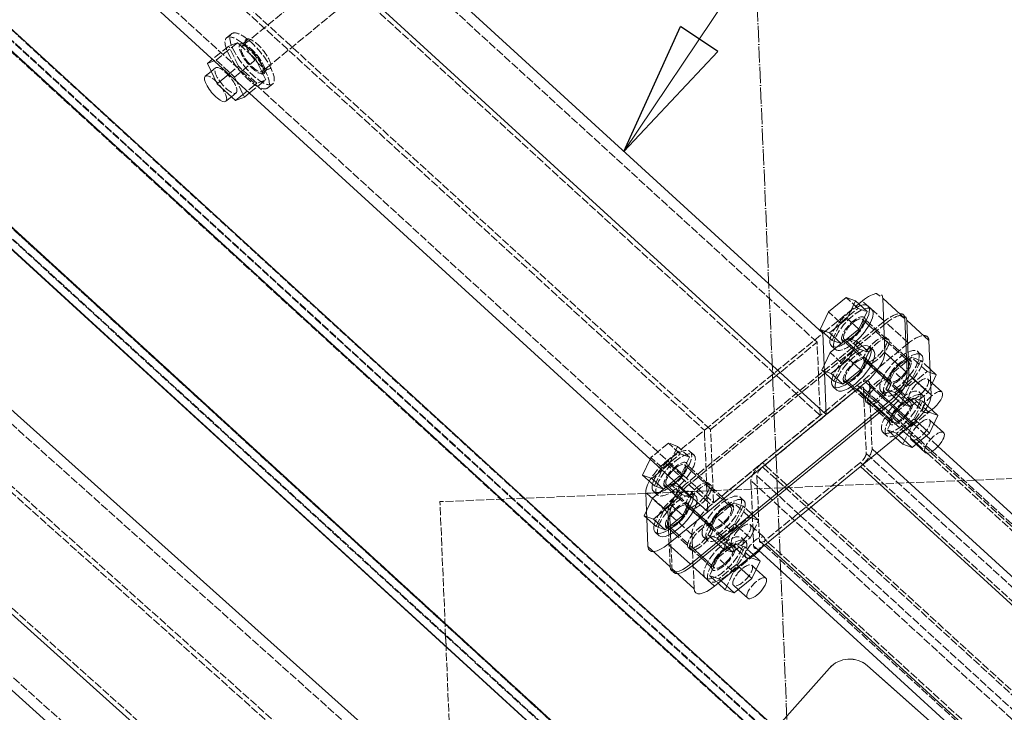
# Model space of a CAD drawing. Header units: millimetres. Extents: x -15129 to 9171, y -18789 to 5877.
# Tile 193 of 256: x -10204 to -9840, y -3024 to -2768. Entities that reach past the tile are written whole.
import ezdxf

# ---------------------------------------------------------------- set-up
doc = ezdxf.new("R2010")
doc.units = ezdxf.units.MM
doc.linetypes.add('ACAD_ISO02W100', pattern=[15, 12, -3])
doc.linetypes.add('ACAD_ISO04W100', pattern=[30, 24, -3, 0, -3])
for name, color, linetype in [('AS_Belki', 145, 'Continuous'), ('AS_Blachy', 30, 'Continuous'), ('AS_Sciany betonowe', 252, 'Continuous'), ('AS_Siatki', 72, 'Continuous'), ('AS_Sruby', 9, 'Continuous')]:
    doc.layers.add(name, color=color, linetype=linetype)

msp = doc.modelspace()

# ---------------------------------------------------------------- linework, layer by layer
at = {"color": 7, "lineweight": 13}
msp.add_line((-9980.43, -2816.87), (-9467.93, -2052.2), dxfattribs=at)
at = {"color": 0, "linetype": 'ByBlock', "lineweight": -2}
for p, q in [((-9980.43, -2816.87), (-9959.52, -2770.69)), ((-9945.67, -2779.97), (-9959.52, -2770.69)), ((-9945.67, -2779.97), (-9980.43, -2816.87))]:
    msp.add_line(p, q, dxfattribs=at)
at = {"layer": 'AS_Belki', "color": 84, "linetype": 'ACAD_ISO02W100', "lineweight": 13, "ltscale": 0.25}
for p, q in [((-11963.73, -1171.94), (-9882.04, -3076.96)), ((-11922.32, -1201.97), (-9916.14, -3037.89)), ((-11996.27, -1207.22), (-9914.24, -3112.56)), ((-11996.11, -1211.45), (-9918.5, -3112.74)), ((-11922, -1210.43), (-9924.65, -3038.27)), ((-11954.54, -1245.72), (-9956.85, -3073.87)), ((-9882.27, -3072.7), (-10850.76, -2186.4)), ((-9918.15, -3040.12), (-10850.75, -2186.67)), ((-9922.41, -3040.31), (-10850.58, -2190.91)), ((-9907.88, -2914.56), (-10700.68, -2189.54)), ((-10743.42, -2195.07), (-9950.65, -2920.06)), ((-9948.4, -2919.77), (-10724.16, -2210.34)), ((-10739.21, -2222.67), (-9947.3, -2946.87)), ((-10837.8, -2271.72), (-9954.38, -3080.17)), ((-9954.61, -3075.91), (-10833.56, -2271.54)), ((-10836.21, -2376.54), (-10078.21, -3055.92)), ((-10051.31, -3057.1), (-10808.41, -2378.53)), ((-10818.99, -2394.35), (-10078.29, -3058.22)), ((-10837.73, -2420.21), (-10079.73, -3099.59)), ((-9908.98, -2887.46), (-10053.79, -2755.03)), ((-10119.17, -2775.28), (-10121.36, -2777.07)), ((-10114.39, -2788.23), (-10112.2, -2786.43)), ((-9950.65, -2920.06), (-9906.85, -2884.16)), ((-9948.4, -2919.77), (-9908.98, -2887.46)), ((-9907.88, -2914.56), (-9908.98, -2887.46)), ((-9906.26, -2898.71), (-9906.36, -2896.07)), ((-9894.09, -2904.88), (-9894.37, -2905.1)), ((-9795.51, -2993.58), (-9894.15, -2903.37)), ((-9894.09, -2904.88), (-9891.74, -2907.02)), ((-9891.84, -2904.59), (-9891.72, -2907.53)), ((-9890.14, -2906.14), (-9891.84, -2904.59)), ((-9889.65, -2902.79), (-9889.55, -2905.21)), ((-9888.4, -2903.93), (-9889.65, -2902.79)), ((-9884.62, -2907.39), (-9888.4, -2903.93)), ((-9894.37, -2905.1), (-9929.14, -2933.6)), ((-9891.74, -2907.02), (-9890.8, -2907.89)), ((-9891.72, -2907.53), (-9891.68, -2908.38)), ((-9891.68, -2908.38), (-9891.34, -2916.78)), ((-9890.8, -2907.89), (-9888.33, -2910.15)), ((-9886.7, -2909.29), (-9890.14, -2906.14)), ((-9889.55, -2905.21), (-9889.37, -2909.67)), ((-9882.45, -2909.38), (-9884.62, -2907.39)), ((-9889.37, -2909.67), (-9889.34, -2910.38)), ((-9889.34, -2910.38), (-9889.33, -2910.53)), ((-9889.33, -2910.53), (-9889.15, -2914.99)), ((-9888.33, -2910.15), (-9885.92, -2912.34)), ((-9884.57, -2911.23), (-9886.7, -2909.29)), ((-9882.53, -2913.1), (-9884.57, -2911.23)), ((-9880.76, -2910.92), (-9882.45, -2909.38)), ((-9879.52, -2912.05), (-9880.76, -2910.92)), ((-9878.92, -2912.6), (-9879.52, -2912.05)), ((-9947.3, -2946.87), (-9907.88, -2914.56)), ((-9889.15, -2914.99), (-9888.67, -2926.88)), ((-9885.92, -2912.34), (-9883.5, -2914.56)), ((-9883.5, -2914.56), (-9881.92, -2916.01)), ((-9881.26, -2914.26), (-9882.53, -2913.1)), ((-9880.61, -2914.85), (-9881.26, -2914.26)), ((-9878.76, -2916.55), (-9880.61, -2914.85)), ((-9876.59, -2914.73), (-9878.92, -2912.6)), ((-9873.82, -2917.26), (-9876.59, -2914.73)), ((-9891.34, -2916.78), (-9890.86, -2928.67)), ((-9881.92, -2916.01), (-9881.39, -2916.49)), ((-9881.39, -2916.49), (-9880.56, -2917.25)), ((-9880.56, -2917.25), (-9877.21, -2920.31)), ((-9875.84, -2919.22), (-9878.76, -2916.55)), ((-9875.69, -2919.35), (-9875.84, -2919.22)), ((-9870.77, -2923.85), (-9875.69, -2919.35)), ((-9873.57, -2917.5), (-9873.82, -2917.26)), ((-9872.27, -2918.69), (-9873.57, -2917.5)), ((-9868.58, -2922.06), (-9872.27, -2918.69)), ((-9950.59, -2921.57), (-9950.65, -2920.06)), ((-9949.43, -2950.17), (-9950.59, -2921.57)), ((-9947.3, -2946.87), (-9948.4, -2919.77)), ((-9877.21, -2920.31), (-9877.05, -2920.46)), ((-9877.05, -2920.46), (-9874.44, -2922.84)), ((-9874.44, -2922.84), (-9872.13, -2924.96)), ((-9864.3, -2925.98), (-9868.58, -2922.06)), ((-9872.13, -2924.96), (-9868.27, -2928.49)), ((-9866.46, -2927.79), (-9870.77, -2923.85)), ((-9794.6, -3016.71), (-9890.86, -2928.67)), ((-9886.88, -2928.52), (-9888.67, -2926.88)), ((-9868.27, -2928.49), (-9795.45, -2995.08)), ((-9795.55, -2992.65), (-9866.46, -2927.79)), ((-9793.02, -3056.62), (-9929.2, -2932.09)), ((-9929.14, -2933.6), (-9920.97, -2941.06)), ((-9892.99, -2931.97), (-9928.04, -2960.69)), ((-9794.38, -3022.15), (-9892.99, -2931.97)), ((-9931.26, -2936.9), (-9930.77, -2949.09)), ((-9931.26, -2936.9), (-9916.01, -2950.84)), ((-9933.45, -2938.69), (-9932.96, -2950.89)), ((-9792.59, -3067.51), (-9933.45, -2938.69)), ((-9920.97, -2941.06), (-9912.99, -2948.36)), ((-9912.99, -2948.36), (-9912.09, -2949.18)), ((-9932.96, -2950.89), (-9932.48, -2962.78)), ((-9930.77, -2949.09), (-9930.29, -2960.98)), ((-9916.01, -2950.84), (-9915.12, -2951.66)), ((-9915.12, -2951.66), (-9792.75, -3063.57)), ((-9912.09, -2949.18), (-9792.96, -3058.12)), ((-9932.48, -2962.78), (-9930.68, -2964.42)), ((-9930.29, -2960.98), (-9928.49, -2962.62)), ((-9928.49, -2962.62), (-9791.8, -3087.63)), ((-9791.9, -3085.19), (-9928.04, -2960.69)), ((-10259.2, -2964.04), (-10106.7, -3100.71))]:
    msp.add_line(p, q, dxfattribs=at)
at = {"layer": 'AS_Belki', "color": 145, "linetype": 'Continuous', "lineweight": 13, "ltscale": 0.25}
for p, q in [((-9905.62, -2914.27), (-10698.43, -2189.25)), ((-10742.24, -2225.15), (-9949.43, -2950.17)), ((-9880.26, -3070.47), (-10758.99, -2266.32)), ((-9879.8, -3078.99), (-10763.02, -2270.73)), ((-10842.05, -2271.89), (-9956.39, -3082.39)), ((-9920.51, -3114.97), (-10841.78, -2271.88)), ((-9912, -3114.59), (-10833.25, -2271.53)), ((-10048.23, -3054.67), (-10806.24, -2375.29)), ((-10837.81, -2422.51), (-10079.81, -3101.89)), ((-9906.85, -2884.16), (-10054.02, -2749.57)), ((-9906.36, -2896.07), (-9906.85, -2884.16)), ((-9905.62, -2914.27), (-9906.26, -2898.71)), ((-9949.43, -2950.17), (-9905.62, -2914.27)), ((-9795.7, -2988.71), (-9864.3, -2925.98)), ((-9794.75, -3012.77), (-9886.88, -2928.52)), ((-9892.93, -2933.48), (-9794.32, -3023.66)), ((-9927.97, -2962.2), (-9791.84, -3086.7)), ((-9930.68, -2964.42), (-9791.65, -3091.57)), ((-10253.39, -2974.42), (-10109.78, -3103.14))]:
    msp.add_line(p, q, dxfattribs=at)
at = {"layer": 'AS_Belki', "color": 84, "linetype": 'ACAD_ISO02W100', "lineweight": 13, "ltscale": 0.25, "extrusion": (0.730115, 0.598332, 0.330048)}
for centre in [(4260.96, 3165, -9052.16), (4260.96, 3164.06, -9049.48)]:
    msp.add_circle(centre, 7, dxfattribs=at)
at = {"layer": 'AS_Belki', "color": 84, "linetype": 'ACAD_ISO02W100', "lineweight": 13, "ltscale": 0.25, "extrusion": (-0.683021, 0.624624, 0.378586)}
for centre, radius, start, end in [((8821.81, -2021.61, 4942.43), 6, 159.1091, 249.1091), ((8821.81, -2021.61, 4942.43), 3, 159.1091, 249.1091), ((8866.65, -2024.07, 4948.43), 6, 249.1091, 339.1091), ((8866.65, -2024.07, 4948.43), 3, 249.1091, 339.1091)]:
    msp.add_arc(centre, radius, start, end, dxfattribs=at)
at = {"layer": 'AS_Belki', "color": 84, "linetype": 'ACAD_ISO02W100', "lineweight": 13, "ltscale": 0.25, "extrusion": (0.683021, -0.624624, -0.378586)}
for centre, radius, start, end in [((-8838.92, -2015.18, -4926.72), 3, 20.8909, 110.8909), ((-8838.92, -2015.18, -4926.72), 6, 20.8909, 110.8377), ((-8883.77, -2017.64, -4932.72), 6, 110.9437, 200.8909), ((-8883.77, -2017.64, -4932.72), 3, 110.8909, 200.8909)]:
    msp.add_arc(centre, radius, start, end, dxfattribs=at)
at = {"layer": 'AS_Blachy', "color": 145, "linetype": 'Continuous', "lineweight": 13, "ltscale": 0.25}
for p, q in [((-9885.67, -2870.5), (-9886.89, -2869.54)), ((-9884.2, -2884.61), (-9884.74, -2871.23)), ((-9876.54, -2878.73), (-9884.74, -2871.23)), ((-9893.59, -2873.3), (-9892.24, -2872.2)), ((-9875.95, -2893.22), (-9876.54, -2878.73)), ((-9875.05, -2899.43), (-9875.86, -2879.35)), ((-9867.66, -2886.85), (-9875.86, -2879.35)), ((-9906.85, -2884.16), (-9906.56, -2883.93)), ((-9883.92, -2891.31), (-9884.2, -2884.61)), ((-9867.08, -2901.34), (-9867.66, -2886.85)), ((-9883.92, -2891.31), (-9875.73, -2898.8)), ((-9875.73, -2898.8), (-9875.95, -2893.22)), ((-9875.05, -2899.43), (-9866.85, -2906.92)), ((-9905.62, -2914.27), (-9891.02, -2902.31)), ((-9882.83, -2909.8), (-9891.02, -2902.31)), ((-9866.85, -2906.92), (-9867.08, -2901.34)), ((-9955.84, -2969.64), (-9882.83, -2909.8)), ((-9955.15, -2970.26), (-9882.14, -2910.43)), ((-9873.95, -2917.92), (-9882.14, -2910.43)), ((-9946.96, -2977.76), (-9873.95, -2917.92)), ((-9972.35, -2943.03), (-9972.07, -2949.92)), ((-9964.03, -2962.14), (-9949.43, -2950.17)), ((-9971.97, -2952.56), (-9971.54, -2963.11)), ((-9971.54, -2963.11), (-9963.34, -2970.6)), ((-9955.84, -2969.64), (-9964.03, -2962.14)), ((-9946.96, -2977.76), (-9955.15, -2970.26)), ((-9962.66, -2971.14), (-9962.66, -2971.23)), ((-9962.66, -2971.23), (-9954.46, -2978.72)), ((-9904.47, -3008.07), (-9924.17, -3030.29)), ((-9904.45, -3008.05), (-9904.47, -3008.07)), ((-9890.33, -3007.21), (-9890.35, -3007.22)), ((-9881.89, -3014.73), (-9890.35, -3007.22)), ((-9849.19, -3043.7), (-9890.33, -3007.21)), ((-9849.2, -3043.72), (-9881.89, -3014.73))]:
    msp.add_line(p, q, dxfattribs=at)
at = {"layer": 'AS_Blachy', "color": 84, "linetype": 'ACAD_ISO02W100', "lineweight": 13, "ltscale": 0.25}
for p, q in [((-9906.56, -2883.93), (-9893.59, -2873.3)), ((-9884.05, -2879.69), (-9892.24, -2872.2)), ((-9889.5, -2880.69), (-9891.21, -2879.13)), ((-9876.79, -2878.62), (-9878.01, -2877.66)), ((-9884.05, -2879.69), (-9957.06, -2939.53)), ((-9883.36, -2880.32), (-9895.1, -2889.94)), ((-9883.01, -2886.62), (-9889.5, -2880.69)), ((-9875.17, -2887.81), (-9883.36, -2880.32)), ((-9899.97, -2886.31), (-9899.04, -2887.16)), ((-9875.17, -2887.81), (-9948.18, -2947.65)), ((-9895.58, -2890.33), (-9906.04, -2898.9)), ((-9899.04, -2887.16), (-9897.07, -2888.96)), ((-9897.07, -2888.96), (-9895.31, -2890.57)), ((-9895.1, -2889.94), (-9895.58, -2890.33)), ((-9875.96, -2893.07), (-9882.33, -2887.25)), ((-9895.31, -2890.57), (-9891.77, -2893.8)), ((-9874.13, -2894.74), (-9875.96, -2893.07)), ((-9891.09, -2894.43), (-9890.79, -2894.7)), ((-9890.79, -2894.7), (-9882.89, -2901.92)), ((-9888.89, -2895.74), (-9890.6, -2894.18)), ((-9882.4, -2901.68), (-9888.89, -2895.74)), ((-9906.24, -2899.07), (-9956.38, -2940.15)), ((-9906.04, -2898.9), (-9906.24, -2899.07)), ((-9898.42, -2902.22), (-9899.36, -2901.36)), ((-9898.42, -2902.22), (-9896.46, -2904.02)), ((-9896.46, -2904.02), (-9891.16, -2908.86)), ((-9878.63, -2905.12), (-9881.72, -2902.3)), ((-9873.52, -2909.8), (-9878.63, -2905.12)), ((-9890.48, -2909.48), (-9886.68, -2912.96)), ((-9886.68, -2912.96), (-9882.28, -2916.98)), ((-9965.26, -2932.03), (-9950.65, -2920.06)), ((-9965.26, -2932.03), (-9957.06, -2939.53)), ((-9955.21, -2934.54), (-9956.92, -2932.98)), ((-9948.72, -2940.47), (-9955.21, -2934.54)), ((-9965.68, -2940.16), (-9964.75, -2941.01)), ((-9964.75, -2941.01), (-9962.78, -2942.81)), ((-9956.38, -2940.15), (-9948.18, -2947.65)), ((-9947.52, -2941.57), (-9948.04, -2941.1)), ((-9964.16, -2950.53), (-9972.35, -2943.03)), ((-9962.78, -2942.81), (-9961.02, -2944.42)), ((-9961.02, -2944.42), (-9957.48, -2947.65)), ((-9943.46, -2945.28), (-9947.52, -2941.57)), ((-9956.8, -2948.28), (-9956.5, -2948.55)), ((-9956.5, -2948.55), (-9948.61, -2955.77)), ((-9954.6, -2949.59), (-9956.31, -2948.03)), ((-9939.84, -2948.59), (-9943.46, -2945.28)), ((-9972.07, -2949.92), (-9971.97, -2952.56)), ((-9963.34, -2970.6), (-9964.16, -2950.53)), ((-9963.47, -2951.15), (-9963.43, -2952.14)), ((-9955.28, -2958.65), (-9963.47, -2951.15)), ((-9963.43, -2952.14), (-9963.3, -2955.38)), ((-9948.11, -2955.53), (-9954.6, -2949.59)), ((-9965.07, -2955.21), (-9964.13, -2956.07)), ((-9963.3, -2955.38), (-9963.28, -2956.03)), ((-9964.13, -2956.07), (-9962.17, -2957.87)), ((-9963.28, -2956.03), (-9963.27, -2956.06)), ((-9963.27, -2956.06), (-9963.24, -2956.88)), ((-9963.24, -2956.88), (-9963.18, -2958.48)), ((-9963.18, -2958.48), (-9962.66, -2971.14)), ((-9962.17, -2957.87), (-9956.87, -2962.71)), ((-9954.46, -2978.72), (-9955.28, -2958.65)), ((-9943.63, -2959.63), (-9947.43, -2956.15)), ((-9939.23, -2963.65), (-9943.63, -2959.63)), ((-9956.19, -2963.33), (-9952.39, -2966.81)), ((-9952.39, -2966.81), (-9947.99, -2970.83)), ((-9904.45, -3008.05), (-9904.47, -3008.07))]:
    msp.add_line(p, q, dxfattribs=at)
at = {"layer": 'AS_Blachy', "color": 84, "linetype": 'ACAD_ISO02W100', "lineweight": 13, "ltscale": 0.25, "extrusion": (-0.683021, 0.624624, 0.378586)}
for centre in [(8805.4, -2028.09, 4958.28), (8805.4, -2023.89, 4948), (8805.4, -2023.54, 4947.15), (8816.09, -2024.08, 4948.46), (8805.4, -2019.33, 4936.87), (8816.09, -2019.87, 4938.18), (8816.09, -2019.52, 4937.32), (8816.09, -2015.32, 4927.04), (8889.48, -2032.69, 4969.53), (8889.48, -2028.49, 4959.25), (8889.48, -2028.14, 4958.39), (8900.18, -2028.68, 4959.71), (8889.48, -2023.93, 4948.11), (8900.18, -2024.47, 4949.43), (8900.18, -2024.12, 4948.57), (8900.18, -2019.92, 4938.29)]:
    msp.add_circle(centre, 6, dxfattribs=at)
at = {"layer": 'AS_Blachy', "color": 145, "linetype": 'Continuous', "lineweight": 13, "ltscale": 0.25, "extrusion": (-0.683021, 0.624624, 0.378586)}
for centre, start, end in [((8798.94, -2028.51, 4959.29), 201.6499, 249.1091), ((8798.94, -2028.51, 4959.29), 159.1091, 177.296), ((8798.94, -2023.95, 4948.16), 159.1091, 172.0927), ((8813.21, -2023.15, 4946.2), 69.1091, 159.1091), ((8813.21, -2018.95, 4935.92), 69.1091, 159.1091), ((8813.21, -2018.6, 4935.06), 69.1091, 159.1091), ((8813.21, -2014.39, 4924.78), 69.1091, 159.1091), ((8892.37, -2033.62, 4971.79), 305.0237, 339.1091), ((8906.63, -2024.06, 4948.41), 339.1091, 69.1091), ((8906.63, -2019.5, 4937.28), 339.1091, 69.1091)]:
    msp.add_arc(centre, 10, start, end, dxfattribs=at)
at = {"layer": 'AS_Blachy', "color": 84, "linetype": 'ACAD_ISO02W100', "lineweight": 13, "ltscale": 0.25, "extrusion": (-0.683021, 0.624624, 0.378586)}
for centre, start, end in [((8798.94, -2024.3, 4949.01), 159.1091, 249.1091), ((8798.94, -2023.95, 4948.16), 201.6499, 249.1091), ((8798.94, -2023.95, 4948.16), 172.0927, 177.296), ((8798.94, -2019.75, 4937.88), 159.1091, 249.1091), ((8892.37, -2033.62, 4971.79), 249.1091, 305.0237), ((8892.37, -2029.41, 4961.51), 249.1091, 339.1091), ((8892.37, -2029.06, 4960.65), 249.1091, 339.1091), ((8892.37, -2024.86, 4950.37), 249.1091, 339.1091)]:
    msp.add_arc(centre, 10, start, end, dxfattribs=at)
at = {"layer": 'AS_Blachy', "color": 145, "linetype": 'Continuous', "lineweight": 13, "ltscale": 0.25, "extrusion": (0.683021, -0.624624, -0.378586)}
for centre in [(-8906.63, -2028.26, -4958.69), (-8906.63, -2023.71, -4947.56)]:
    msp.add_arc(centre, 10, 110.8909, 200.8909, dxfattribs=at)
at = {"layer": 'AS_Blachy', "color": 145, "linetype": 'Continuous', "lineweight": 13, "ltscale": 0.25, "extrusion": (-0.001763, -0.001988, 0.999996)}
for centre in [(-9896.97, -3014.67, 23.44), (-9896.95, -3014.65, 23.44)]:
    msp.add_arc(centre, 10, 48.4279, 138.4279, dxfattribs=at)
at = {"layer": 'AS_Sciany betonowe', "color": 145, "linetype": 'ACAD_ISO02W100', "lineweight": 13, "ltscale": 0.25}
for p, q in [((-9798.63, -2936.38), (-9850.62, -2938.48)), ((-9972.34, -2943.39), (-10017.15, -2945.2)), ((-10044.87, -3031.59), (-10046.18, -3000.22))]:
    msp.add_line(p, q, dxfattribs=at)
at = {"layer": 'AS_Sciany betonowe', "color": 84, "linetype": 'ACAD_ISO02W100', "lineweight": 13, "ltscale": 0.25}
for p, q in [((-9850.62, -2938.48), (-9972.34, -2943.39)), ((-9901.54, -2940.53), (-9903.53, -2940.61)), ((-9968.81, -2943.25), (-9972.34, -2943.39)), ((-9967.41, -2943.19), (-9968.81, -2943.25)), ((-9963.12, -2943.02), (-9967.41, -2943.19)), ((-9961.71, -2942.96), (-9962.58, -2943)), ((-9958.79, -2942.84), (-9961.71, -2942.96)), ((-9958.02, -2942.81), (-9958.79, -2942.84)), ((-9957.9, -2942.81), (-9958.02, -2942.81)), ((-9957.5, -2942.79), (-9957.9, -2942.81)), ((-9955.84, -2942.72), (-9957.5, -2942.79)), ((-9954.68, -2942.68), (-9955.84, -2942.72)), ((-9952.01, -2942.57), (-9954.68, -2942.68)), ((-9948.54, -2942.43), (-9952.01, -2942.57)), ((-9947.53, -2942.39), (-9948.54, -2942.43)), ((-9947.48, -2942.39), (-9947.53, -2942.39)), ((-9946.66, -2942.35), (-9947.48, -2942.39)), ((-10017.15, -2945.2), (-10048.42, -2946.46)), ((-10046.18, -3000.22), (-10048.42, -2946.46)), ((-10017.15, -2945.2), (-10021.41, -2945.37)), ((-10046.36, -2995.99), (-10046.18, -3000.22))]:
    msp.add_line(p, q, dxfattribs=at)
at = {"layer": 'AS_Siatki', "color": 20, "linetype": 'ACAD_ISO04W100', "lineweight": 13, "ltscale": 0.25}
msp.add_line((-9335.58, -17029.24), (-10009.15, -894.74), dxfattribs=at)
at = {"layer": 'AS_Sruby', "color": 84, "linetype": 'ACAD_ISO02W100', "lineweight": 13, "ltscale": 0.25}
for p, q in [((-10072.12, -2737.39), (-10120.31, -2776.89)), ((-10112.67, -2786.14), (-10064.48, -2746.65)), ((-10125.55, -2773.42), (-10127.37, -2774.92)), ((-10123.31, -2776.66), (-10131.19, -2783.12)), ((-10123.31, -2776.66), (-10126.54, -2777.9)), ((-10121.73, -2778.1), (-10123.31, -2776.66)), ((-10120.31, -2776.89), (-10121.71, -2778.04)), ((-10126.54, -2777.9), (-10132.49, -2782.77)), ((-10122.94, -2785.38), (-10126.54, -2777.9)), ((-10117.66, -2781.81), (-10121.73, -2778.1)), ((-10134.43, -2784.36), (-10131.19, -2783.12)), ((-10131.19, -2783.12), (-10124.35, -2789.37)), ((-10116.47, -2782.91), (-10124.35, -2789.37)), ((-10116.47, -2782.91), (-10117.66, -2781.81)), ((-10116.07, -2783.73), (-10116.47, -2782.91)), ((-10114.34, -2787.32), (-10116.07, -2783.73)), ((-10131.42, -2785.99), (-10133.01, -2787.3)), ((-10126.47, -2788.27), (-10123.44, -2785.79)), ((-10123.44, -2785.79), (-10123.43, -2785.79)), ((-10123.43, -2785.79), (-10122.94, -2785.38)), ((-10116.1, -2791.63), (-10122.94, -2785.38)), ((-10114.06, -2787.91), (-10114.34, -2787.32)), ((-10114.04, -2787.94), (-10114.06, -2787.91)), ((-10114.04, -2787.26), (-10112.67, -2786.14)), ((-10112.86, -2790.39), (-10114.04, -2787.94)), ((-10124.35, -2789.37), (-10120.75, -2796.85)), ((-10116.1, -2791.63), (-10116.61, -2792.05)), ((-10112.86, -2790.39), (-10116.1, -2791.63)), ((-10115.79, -2792.79), (-10112.86, -2790.39)), ((-10112.03, -2793.37), (-10110.21, -2791.87)), ((-10125.53, -2796.68), (-10123.75, -2795.22)), ((-10116.83, -2792.23), (-10119.63, -2794.53)), ((-10118.82, -2795.27), (-10115.85, -2792.84)), ((-10116.61, -2792.05), (-10116.83, -2792.23)), ((-10115.85, -2792.84), (-10115.79, -2792.79)), ((-9893.87, -2874.95), (-9898.24, -2870.95)), ((-9900.36, -2880.26), (-9893.87, -2874.95)), ((-9893.87, -2874.95), (-9890.47, -2876.15)), ((-9900.36, -2880.26), (-9904.73, -2876.27)), ((-9891.95, -2879.27), (-9892.26, -2878.99)), ((-9891.44, -2879.74), (-9891.95, -2879.27)), ((-9903.44, -2886.78), (-9900.36, -2880.26)), ((-9889.81, -2881.23), (-9891.44, -2879.74)), ((-9882.56, -2887.86), (-9889.81, -2881.23)), ((-9900.04, -2887.99), (-9897.63, -2886.01)), ((-9898.92, -2886.44), (-9898.56, -2886.77)), ((-9893.26, -2890), (-9897.63, -2886.01)), ((-9902.47, -2889.97), (-9902.26, -2890.16)), ((-9899.74, -2895.32), (-9893.26, -2890)), ((-9898.56, -2886.77), (-9898.15, -2887.15)), ((-9898.15, -2887.15), (-9896.55, -2888.61)), ((-9896.55, -2888.61), (-9894.78, -2890.23)), ((-9894.78, -2890.23), (-9891.02, -2893.67)), ((-9893.26, -2890), (-9889.86, -2891.21)), ((-9875.93, -2893.93), (-9882.56, -2887.86)), ((-9899.74, -2895.32), (-9904.12, -2891.32)), ((-9889.27, -2895.27), (-9891.02, -2893.67)), ((-9875.18, -2894.61), (-9875.93, -2893.93)), ((-9875.14, -2893.95), (-9875.54, -2894.28)), ((-9875.07, -2893.89), (-9875.14, -2893.95)), ((-9874.06, -2893.06), (-9875.07, -2893.89)), ((-9868.32, -2898.31), (-9874.06, -2893.06)), ((-9870.66, -2894.27), (-9874.06, -2893.06)), ((-9870.48, -2892.13), (-9871.85, -2890.88)), ((-9902.83, -2901.84), (-9899.74, -2895.32)), ((-9891.34, -2894.33), (-9891.64, -2894.05)), ((-9890.83, -2894.79), (-9891.34, -2894.33)), ((-9889.2, -2896.28), (-9890.83, -2894.79)), ((-9889.27, -2895.27), (-9888.84, -2895.66)), ((-9881.95, -2902.91), (-9889.2, -2896.28)), ((-9888.84, -2895.66), (-9881.85, -2902.06)), ((-9875.9, -2894.57), (-9880.55, -2898.38)), ((-9875.54, -2894.28), (-9875.9, -2894.57)), ((-9870.66, -2894.27), (-9873.75, -2900.78)), ((-9870, -2894.87), (-9870.66, -2894.27)), ((-9867.24, -2897.4), (-9870, -2894.87)), ((-9880.55, -2898.38), (-9882.16, -2901.77)), ((-9874.81, -2903.62), (-9880.55, -2898.38)), ((-9873.75, -2900.78), (-9878.83, -2904.95)), ((-9874.81, -2903.62), (-9868.32, -2898.31)), ((-9873.75, -2900.78), (-9873.45, -2901.06)), ((-9873.45, -2901.06), (-9868.01, -2906.03)), ((-9868.32, -2898.31), (-9864.92, -2899.51)), ((-9867.05, -2902.05), (-9868.08, -2901.1)), ((-9898.31, -2901.5), (-9897.95, -2901.83)), ((-9897.95, -2901.83), (-9897.54, -2902.2)), ((-9897.54, -2902.2), (-9895.94, -2903.66)), ((-9895.94, -2903.66), (-9888.66, -2910.32)), ((-9882.16, -2901.77), (-9883.63, -2904.9)), ((-9879.04, -2905.57), (-9881.95, -2902.91)), ((-9877.9, -2910.14), (-9874.81, -2903.62)), ((-9868.01, -2906.03), (-9866.97, -2903.84)), ((-9866.4, -2902.64), (-9867.05, -2902.05)), ((-9885.18, -2905.78), (-9884.08, -2906.79)), ((-9884.08, -2906.79), (-9883.81, -2907.03)), ((-9883.63, -2904.9), (-9882.95, -2905.52)), ((-9880.23, -2906.1), (-9883.63, -2904.9)), ((-9882.95, -2905.52), (-9881.2, -2907.12)), ((-9881.2, -2907.12), (-9880.78, -2907.51)), ((-9880.78, -2907.51), (-9878.98, -2909.15)), ((-9879.3, -2905.34), (-9880.23, -2906.1)), ((-9879.84, -2906.46), (-9880.23, -2906.1)), ((-9879.78, -2906.52), (-9879.84, -2906.46)), ((-9877.91, -2908.22), (-9879.78, -2906.52)), ((-9878.83, -2904.95), (-9879.3, -2905.34)), ((-9874.57, -2909.66), (-9879.04, -2905.57)), ((-9876.46, -2909.55), (-9877.91, -2908.22)), ((-9873.45, -2908.12), (-9874.46, -2908.94)), ((-9874.43, -2911.3), (-9868.01, -2906.03)), ((-9867.71, -2913.36), (-9873.45, -2908.12)), ((-9870.05, -2909.32), (-9873.45, -2908.12)), ((-9869.87, -2907.19), (-9871.24, -2905.94)), ((-9888.66, -2910.32), (-9886.2, -2912.57)), ((-9874.93, -2909.33), (-9879.94, -2913.43)), ((-9878.98, -2909.15), (-9877.9, -2910.14)), ((-9877.9, -2910.14), (-9877.71, -2910.21)), ((-9877.71, -2910.21), (-9876.52, -2910.63)), ((-9876.52, -2910.63), (-9874.5, -2911.35)), ((-9875.87, -2910.1), (-9876.46, -2909.55)), ((-9874.5, -2911.35), (-9875.87, -2910.1)), ((-9874.53, -2909), (-9874.93, -2909.33)), ((-9874.74, -2908.55), (-9874.38, -2908.88)), ((-9874.46, -2908.94), (-9874.53, -2909)), ((-9874.5, -2911.35), (-9874.43, -2911.3)), ((-9874.38, -2908.88), (-9873.01, -2910.13)), ((-9870.05, -2909.32), (-9873.14, -2915.84)), ((-9873.01, -2910.13), (-9870.4, -2912.53)), ((-9869.39, -2909.92), (-9870.05, -2909.32)), ((-9868.34, -2910.88), (-9869.39, -2909.92)), ((-9886.2, -2912.57), (-9881.24, -2917.11)), ((-9879.94, -2913.43), (-9883.02, -2919.95)), ((-9874.2, -2918.68), (-9879.94, -2913.43)), ((-9874.2, -2918.68), (-9867.71, -2913.36)), ((-9870.4, -2912.53), (-9869.69, -2913.17)), ((-9869.69, -2913.17), (-9869.55, -2913.3)), ((-9867.71, -2913.36), (-9864.31, -2914.57)), ((-9873.14, -2915.84), (-9879.62, -2921.16)), ((-9877.29, -2925.2), (-9874.2, -2918.68)), ((-9873.14, -2915.84), (-9872.83, -2916.12)), ((-9872.83, -2916.12), (-9872.56, -2916.37)), ((-9865.79, -2917.69), (-9867.47, -2916.16)), ((-9884.57, -2920.84), (-9883.2, -2922.08)), ((-9883.02, -2919.95), (-9880.59, -2922.18)), ((-9879.62, -2921.16), (-9883.02, -2919.95)), ((-9880.59, -2922.18), (-9879.9, -2922.81)), ((-9879.17, -2921.57), (-9879.62, -2921.16)), ((-9878.8, -2921.9), (-9879.17, -2921.57)), ((-9963.95, -2924.8), (-9970.44, -2930.12)), ((-9959.58, -2928.8), (-9963.95, -2924.8)), ((-9960.55, -2926), (-9963.95, -2924.8)), ((-9960.55, -2926), (-9963.44, -2932.11)), ((-9956.18, -2930), (-9960.55, -2926)), ((-9874.13, -2923.61), (-9872.4, -2925.19)), ((-9970.44, -2930.12), (-9970.72, -2930.71)), ((-9966.07, -2934.11), (-9970.44, -2930.12)), ((-9966.07, -2934.11), (-9959.58, -2928.8)), ((-9959.58, -2928.8), (-9956.18, -2930)), ((-9959.07, -2936.11), (-9956.18, -2930)), ((-9954.63, -2929.12), (-9956, -2927.87)), ((-9963.64, -2932.52), (-9966.32, -2934.73)), ((-9963.44, -2932.11), (-9963.64, -2932.52)), ((-9963.64, -2932.52), (-9959.27, -2936.52)), ((-9957.66, -2933.12), (-9957.97, -2932.84)), ((-9957.15, -2933.59), (-9957.66, -2933.12)), ((-9955.52, -2935.08), (-9957.15, -2933.59)), ((-9969.15, -2940.63), (-9966.07, -2934.11)), ((-9961.95, -2938.72), (-9959.27, -2936.52)), ((-9959.27, -2936.52), (-9959.07, -2936.11)), ((-9948.27, -2941.71), (-9955.52, -2935.08)), ((-9965.75, -2941.84), (-9963.34, -2939.86)), ((-9964.63, -2940.29), (-9964.27, -2940.62)), ((-9964.27, -2940.62), (-9963.86, -2941)), ((-9963.86, -2941), (-9960.49, -2944.08)), ((-9958.97, -2943.85), (-9963.34, -2939.86)), ((-9968.18, -2943.82), (-9967.97, -2944.01)), ((-9965.45, -2949.17), (-9958.97, -2943.85)), ((-9960.49, -2944.08), (-9956.73, -2947.52)), ((-9958.97, -2943.85), (-9955.57, -2945.06)), ((-9954.02, -2944.17), (-9955.39, -2942.92)), ((-9947.48, -2942.43), (-9948.27, -2941.71)), ((-9943.94, -2945.67), (-9947.48, -2942.43)), ((-9936.19, -2945.98), (-9937.56, -2944.73)), ((-9965.45, -2949.17), (-9969.83, -2945.17)), ((-9957.05, -2948.18), (-9957.35, -2947.9)), ((-9956.54, -2948.64), (-9957.05, -2948.18)), ((-9956.73, -2947.52), (-9954.98, -2949.12)), ((-9940.85, -2947.8), (-9946.26, -2952.23)), ((-9940.89, -2948.46), (-9943.94, -2945.67)), ((-9940.78, -2947.74), (-9940.85, -2947.8)), ((-9939.77, -2946.91), (-9940.78, -2947.74)), ((-9934.03, -2952.16), (-9939.77, -2946.91)), ((-9936.37, -2948.11), (-9939.77, -2946.91)), ((-9936.37, -2948.11), (-9939.46, -2954.63)), ((-9935.71, -2948.72), (-9936.37, -2948.11)), ((-9968.54, -2955.69), (-9965.45, -2949.17)), ((-9954.91, -2950.13), (-9956.54, -2948.64)), ((-9954.98, -2949.12), (-9954.55, -2949.51)), ((-9947.66, -2956.76), (-9954.91, -2950.13)), ((-9954.55, -2949.51), (-9947.56, -2955.91)), ((-9940.52, -2957.47), (-9934.03, -2952.16)), ((-9933.16, -2951.05), (-9935.71, -2948.72)), ((-9934.03, -2952.16), (-9930.63, -2953.36)), ((-9932.95, -2951.25), (-9933.16, -2951.05)), ((-9930.63, -2953.36), (-9932.95, -2951.25)), ((-9964.02, -2955.35), (-9963.66, -2955.68)), ((-9963.66, -2955.68), (-9963.25, -2956.05)), ((-9947.87, -2955.62), (-9948.18, -2956.29)), ((-9946.26, -2952.23), (-9947.87, -2955.62)), ((-9940.52, -2957.47), (-9946.26, -2952.23)), ((-9939.46, -2954.63), (-9945.94, -2959.95)), ((-9939.46, -2954.63), (-9939.16, -2954.91)), ((-9939.16, -2954.91), (-9938.55, -2955.47)), ((-9938.55, -2955.47), (-9933.72, -2959.88)), ((-9932.76, -2955.9), (-9933.79, -2954.95)), ((-9932.68, -2957.69), (-9930.63, -2953.36)), ((-9963.25, -2956.05), (-9961.65, -2957.51)), ((-9961.65, -2957.51), (-9954.37, -2964.17)), ((-9948.18, -2956.29), (-9949.34, -2958.75)), ((-9949.34, -2958.75), (-9948.66, -2959.37)), ((-9945.94, -2959.95), (-9949.34, -2958.75)), ((-9948.66, -2959.37), (-9946.91, -2960.97)), ((-9944.1, -2960.02), (-9947.66, -2956.76)), ((-9943.61, -2963.99), (-9940.52, -2957.47)), ((-9933.72, -2959.88), (-9932.68, -2957.69)), ((-9932.11, -2956.49), (-9932.76, -2955.9)), ((-9928.6, -2959.7), (-9932.11, -2956.49)), ((-9950.89, -2959.63), (-9949.79, -2960.64)), ((-9949.79, -2960.64), (-9949.53, -2960.88)), ((-9946.91, -2960.97), (-9946.13, -2961.68)), ((-9946.13, -2961.68), (-9944.69, -2963)), ((-9945.49, -2960.37), (-9945.94, -2959.95)), ((-9945.03, -2960.78), (-9945.49, -2960.37)), ((-9943.62, -2962.07), (-9945.03, -2960.78)), ((-9944.69, -2963), (-9943.61, -2963.99)), ((-9940.28, -2963.51), (-9944.1, -2960.02)), ((-9942.17, -2963.4), (-9943.62, -2962.07)), ((-9940.24, -2962.85), (-9940.64, -2963.18)), ((-9940.45, -2962.4), (-9940.09, -2962.73)), ((-9940.17, -2962.79), (-9940.24, -2962.85)), ((-9939.16, -2961.97), (-9940.17, -2962.79)), ((-9940.14, -2965.15), (-9933.72, -2959.88)), ((-9940.09, -2962.73), (-9938.73, -2963.98)), ((-9933.42, -2967.21), (-9939.16, -2961.97)), ((-9935.76, -2963.17), (-9939.16, -2961.97)), ((-9935.58, -2961.04), (-9936.95, -2959.79)), ((-9954.37, -2964.17), (-9951.91, -2966.42)), ((-9951.91, -2966.42), (-9946.95, -2970.96)), ((-9940.64, -2963.18), (-9945.65, -2967.28)), ((-9943.61, -2963.99), (-9943.42, -2964.06)), ((-9943.42, -2964.06), (-9942.23, -2964.48)), ((-9942.23, -2964.48), (-9940.21, -2965.2)), ((-9941.58, -2963.95), (-9942.17, -2963.4)), ((-9940.21, -2965.2), (-9941.58, -2963.95)), ((-9940.21, -2965.2), (-9940.14, -2965.15)), ((-9935.76, -2963.17), (-9938.85, -2969.69)), ((-9938.73, -2963.98), (-9936.11, -2966.38)), ((-9936.11, -2966.38), (-9935.26, -2967.15)), ((-9935.1, -2963.77), (-9935.76, -2963.17)), ((-9932.64, -2966.02), (-9935.1, -2963.77)), ((-9945.65, -2967.28), (-9947.26, -2970.68)), ((-9939.91, -2972.53), (-9945.65, -2967.28)), ((-9938.85, -2969.69), (-9945.33, -2975.01)), ((-9939.91, -2972.53), (-9933.42, -2967.21)), ((-9938.85, -2969.69), (-9938.54, -2969.97)), ((-9938.54, -2969.97), (-9938.03, -2970.44)), ((-9933.42, -2967.21), (-9930.02, -2968.42)), ((-9931.5, -2971.54), (-9933.18, -2970.01)), ((-9947.26, -2970.68), (-9948.73, -2973.8)), ((-9948.73, -2973.8), (-9945.61, -2976.66)), ((-9945.33, -2975.01), (-9948.73, -2973.8)), ((-9943, -2979.05), (-9939.91, -2972.53)), ((-9950.28, -2974.69), (-9948.91, -2975.93)), ((-9944.88, -2975.42), (-9945.33, -2975.01)), ((-9944.52, -2975.75), (-9944.88, -2975.42)), ((-9939.84, -2977.46), (-9938.11, -2979.04))]:
    msp.add_line(p, q, dxfattribs=at)
at = {"layer": 'AS_Sruby', "color": 145, "linetype": 'Continuous', "lineweight": 13, "ltscale": 0.25}
for p, q in [((-10132.49, -2782.77), (-10134.43, -2784.36)), ((-10134.43, -2784.36), (-10130.82, -2791.84)), ((-10133.01, -2787.3), (-10135.22, -2789.1)), ((-10130.82, -2791.84), (-10126.47, -2788.27)), ((-10130.82, -2791.84), (-10123.98, -2798.09)), ((-10119.63, -2794.53), (-10123.98, -2798.09)), ((-10120.75, -2796.85), (-10118.82, -2795.27)), ((-10127.55, -2798.33), (-10125.53, -2796.68)), ((-10123.98, -2798.09), (-10120.75, -2796.85)), ((-9898.24, -2870.95), (-9904.73, -2876.27)), ((-9894.84, -2872.15), (-9898.24, -2870.95)), ((-9894.84, -2872.15), (-9897.93, -2878.67)), ((-9890.47, -2876.15), (-9894.84, -2872.15)), ((-9888.92, -2875.27), (-9890.29, -2874.02)), ((-9904.73, -2876.27), (-9907.81, -2882.79)), ((-9897.93, -2878.67), (-9904.41, -2883.99)), ((-9897.93, -2878.67), (-9893.55, -2882.67)), ((-9893.55, -2882.67), (-9890.47, -2876.15)), ((-9907.81, -2882.79), (-9903.44, -2886.78)), ((-9904.41, -2883.99), (-9907.81, -2882.79)), ((-9897.63, -2886.01), (-9893.55, -2882.67)), ((-9900.04, -2887.98), (-9904.41, -2883.99)), ((-9897.63, -2886.01), (-9904.12, -2891.32)), ((-9894.23, -2887.21), (-9897.63, -2886.01)), ((-9903.62, -2888.92), (-9902.47, -2889.97)), ((-9903.44, -2886.78), (-9900.05, -2887.99)), ((-9894.23, -2887.21), (-9897.32, -2893.73)), ((-9889.86, -2891.21), (-9894.23, -2887.21)), ((-9888.31, -2890.32), (-9889.68, -2889.07)), ((-9904.12, -2891.32), (-9907.2, -2897.84)), ((-9897.32, -2893.73), (-9903.8, -2899.04)), ((-9897.32, -2893.73), (-9892.94, -2897.73)), ((-9892.94, -2897.73), (-9889.86, -2891.21)), ((-9864.92, -2899.51), (-9867.24, -2897.4)), ((-9907.2, -2897.84), (-9902.83, -2901.84)), ((-9903.8, -2899.04), (-9907.2, -2897.84)), ((-9899.43, -2903.04), (-9903.8, -2899.04)), ((-9899.43, -2903.04), (-9892.94, -2897.73)), ((-9866.97, -2903.84), (-9864.92, -2899.51)), ((-9903.01, -2903.97), (-9901.65, -2905.22)), ((-9902.83, -2901.84), (-9899.43, -2903.04)), ((-9862.89, -2905.85), (-9866.4, -2902.64)), ((-9864.31, -2914.57), (-9868.34, -2910.88)), ((-9867.4, -2921.09), (-9864.31, -2914.57)), ((-9872.56, -2916.37), (-9867.4, -2921.09)), ((-9862.27, -2920.91), (-9865.79, -2917.69)), ((-9879.9, -2922.81), (-9877.29, -2925.2)), ((-9873.89, -2926.4), (-9878.8, -2921.9)), ((-9873.89, -2926.4), (-9867.4, -2921.09)), ((-9877.29, -2925.2), (-9873.89, -2926.4)), ((-9872.4, -2925.19), (-9868.94, -2928.35)), ((-9970.72, -2930.71), (-9973.52, -2936.64)), ((-9973.52, -2936.64), (-9969.15, -2940.63)), ((-9970.12, -2937.84), (-9973.52, -2936.64)), ((-9966.32, -2934.73), (-9970.12, -2937.84)), ((-9965.75, -2941.83), (-9970.12, -2937.84)), ((-9963.34, -2939.86), (-9969.83, -2945.17)), ((-9969.15, -2940.63), (-9965.76, -2941.84)), ((-9963.34, -2939.86), (-9961.95, -2938.72)), ((-9959.94, -2941.06), (-9963.34, -2939.86)), ((-9959.94, -2941.06), (-9963.03, -2947.58)), ((-9955.57, -2945.06), (-9959.94, -2941.06)), ((-9969.33, -2942.77), (-9968.18, -2943.82)), ((-9969.83, -2945.17), (-9972.91, -2951.69)), ((-9963.03, -2947.58), (-9969.51, -2952.89)), ((-9963.03, -2947.58), (-9958.65, -2951.58)), ((-9958.65, -2951.58), (-9955.57, -2945.06)), ((-9972.91, -2951.69), (-9968.54, -2955.69)), ((-9969.51, -2952.89), (-9972.91, -2951.69)), ((-9965.14, -2956.89), (-9958.65, -2951.58)), ((-9965.14, -2956.89), (-9969.51, -2952.89)), ((-9968.54, -2955.69), (-9965.14, -2956.89)), ((-9968.72, -2957.82), (-9967.36, -2959.07)), ((-9930.02, -2968.42), (-9932.64, -2966.02)), ((-9933.11, -2974.94), (-9930.02, -2968.42)), ((-9938.03, -2970.44), (-9933.11, -2974.94)), ((-9927.98, -2974.76), (-9931.5, -2971.54)), ((-9945.61, -2976.66), (-9943, -2979.05)), ((-9939.6, -2980.25), (-9944.52, -2975.75)), ((-9939.6, -2980.25), (-9933.11, -2974.94)), ((-9943, -2979.05), (-9939.6, -2980.25)), ((-9938.11, -2979.04), (-9934.65, -2982.2))]:
    msp.add_line(p, q, dxfattribs=at)
at = {"layer": 'AS_Sruby', "color": 84, "linetype": 'ACAD_ISO02W100', "lineweight": 13, "ltscale": 0.25, "extrusion": (0.730115, 0.598332, 0.330048)}
for centre, radius in [((4260.96, 3165.78, -9054.39), 12), ((4260.96, 3165, -9052.16), 12), ((4260.96, 3165, -9052.16), 6), ((4260.96, 3169.14, -9064.01), 6)]:
    msp.add_circle(centre, radius, dxfattribs=at)
at = {"layer": 'AS_Sruby', "color": 84, "linetype": 'ACAD_ISO02W100', "lineweight": 13, "ltscale": 0.25, "extrusion": (-0.683021, 0.624624, 0.378586)}
for centre, radius in [((8805.4, -2028.09, 4958.28), 5), ((8805.4, -2019.33, 4936.87), 10), ((8816.09, -2024.08, 4948.46), 5), ((8805.4, -2018.63, 4935.15), 10), ((8805.4, -2019.33, 4936.87), 5), ((8805.4, -2015.69, 4927.96), 5), ((8816.09, -2015.32, 4927.04), 10), ((8816.09, -2014.62, 4925.33), 10), ((8816.09, -2015.32, 4927.04), 5), ((8816.09, -2011.67, 4918.13), 5), ((8889.48, -2032.69, 4969.53), 5), ((8889.48, -2023.93, 4948.11), 10), ((8889.48, -2023.23, 4946.4), 10), ((8900.18, -2028.68, 4959.71), 5), ((8889.48, -2023.93, 4948.11), 5), ((8889.48, -2020.29, 4939.2), 5), ((8900.18, -2019.92, 4938.29), 10), ((8900.18, -2019.22, 4936.58), 10), ((8900.18, -2019.92, 4938.29), 5), ((8900.18, -2016.27, 4929.38), 5)]:
    msp.add_circle(centre, radius, dxfattribs=at)
at = {"layer": 'AS_Sruby', "color": 145, "linetype": 'Continuous', "lineweight": 13, "ltscale": 0.25, "extrusion": (0.730115, 0.598332, 0.330048)}
msp.add_arc((4260.96, 3170.76, -9068.64), 6, 1.2272, 181.2272, dxfattribs=at)
at = {"layer": 'AS_Sruby', "color": 84, "linetype": 'ACAD_ISO02W100', "lineweight": 13, "ltscale": 0.25, "extrusion": (0.730115, 0.598332, 0.330048)}
msp.add_arc((4260.96, 3170.76, -9068.64), 6, 181.2272, 1.2272, dxfattribs=at)
at = {"layer": 'AS_Sruby', "color": 84, "linetype": 'ACAD_ISO02W100', "lineweight": 13, "ltscale": 0.25, "extrusion": (-0.683021, 0.624624, 0.378586)}
for centre, radius, start, end in [((8805.4, -2028.8, 4960), 10, 213.6821, 326.305), ((8805.4, -2028.09, 4958.28), 10, 181.6091, 75.0692), ((8805.4, -2028.8, 4960), 10, 29.6829, 70.186), ((8816.09, -2024.78, 4950.17), 10, 213.682, 326.305), ((8816.09, -2024.08, 4948.46), 10, 181.6091, 1.6091), ((8805.4, -2013.03, 4921.45), 5, 181.6091, 60.7832), ((8816.09, -2009.01, 4911.62), 5, 181.6091, 1.6091), ((8889.48, -2033.4, 4971.24), 10, 78.2368, 326.305), ((8889.48, -2032.69, 4969.53), 10, 78.2369, 75.0692), ((8889.48, -2033.4, 4971.24), 10, 29.6831, 70.186), ((8900.18, -2029.38, 4961.42), 10, 213.682, 326.305), ((8900.18, -2028.68, 4959.71), 10, 150.3927, 1.6091), ((8900.18, -2029.38, 4961.42), 10, 150.3927, 209.4612), ((8889.48, -2017.63, 4932.69), 5, 91.2266, 60.7834), ((8900.18, -2013.61, 4922.87), 5, 181.6091, 1.6091)]:
    msp.add_arc(centre, radius, start, end, dxfattribs=at)
at = {"layer": 'AS_Sruby', "color": 145, "linetype": 'Continuous', "lineweight": 13, "ltscale": 0.25, "extrusion": (-0.683021, 0.624624, 0.378586)}
for centre, radius, start, end in [((8805.4, -2028.8, 4960), 10, 70.186, 213.6821), ((8805.4, -2028.09, 4958.28), 10, 75.0692, 181.6091), ((8805.4, -2028.8, 4960), 10, 326.305, 29.6829), ((8816.09, -2024.78, 4950.17), 10, 326.305, 213.682), ((8816.09, -2024.08, 4948.46), 10, 1.6091, 181.6091), ((8805.4, -2013.03, 4921.45), 5, 60.7832, 181.6091), ((8816.09, -2009.01, 4911.62), 5, 1.6091, 181.6091), ((8889.48, -2033.4, 4971.24), 10, 326.305, 29.6831), ((8889.48, -2033.4, 4971.24), 10, 70.186, 78.2368), ((8889.48, -2032.69, 4969.53), 10, 75.0692, 78.2369), ((8900.18, -2029.38, 4961.42), 10, 209.4612, 213.682), ((8900.18, -2029.38, 4961.42), 10, 326.305, 150.3927), ((8900.18, -2028.68, 4959.71), 10, 1.6091, 150.3927), ((8889.48, -2017.63, 4932.69), 5, 60.7834, 91.2266), ((8900.18, -2013.61, 4922.87), 5, 1.6091, 181.6091)]:
    msp.add_arc(centre, radius, start, end, dxfattribs=at)

doc.saveas('drawing.dxf')
